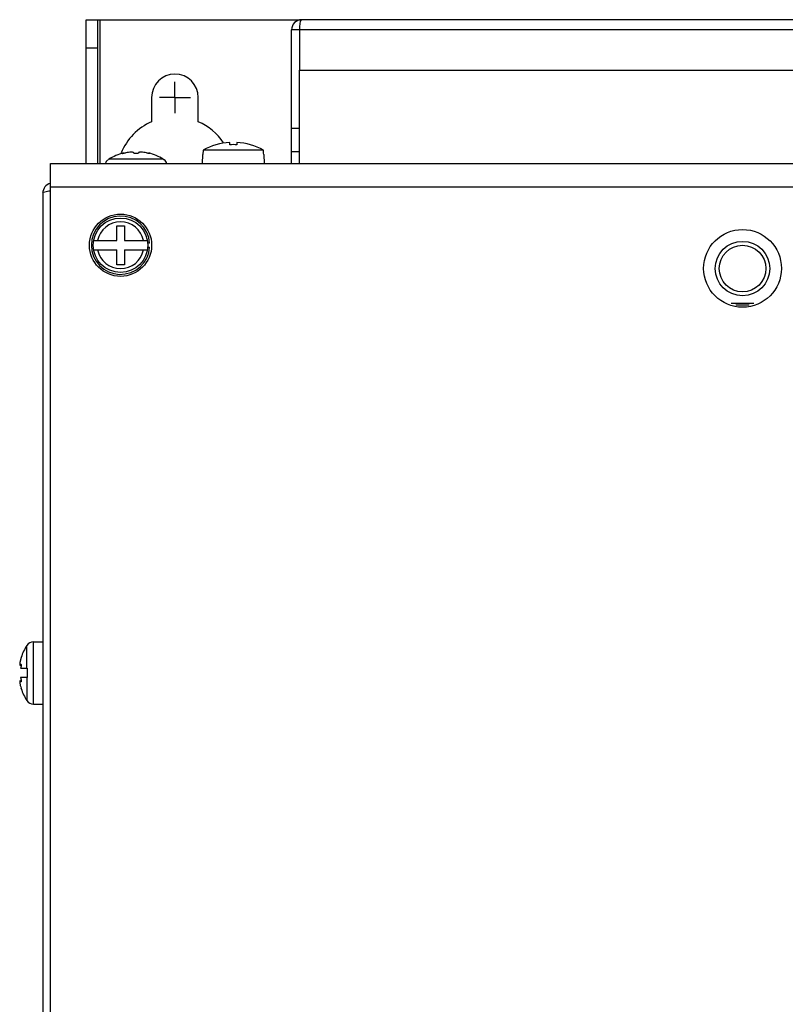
# Model space of a CAD drawing. Header units: millimetres. Extents: x 0 to 1800, y 0 to 1500.
# Tile 17 of 29: x 517 to 616, y 912 to 1039. Entities that reach past the tile are written whole.
import ezdxf

# ---------------------------------------------------------------- set-up
doc = ezdxf.new("R2010")
doc.units = ezdxf.units.MM
doc.header["$LTSCALE"] = 99
doc.linetypes.add('CENTER', pattern=[0.6, 0.375, -0.075, 0.075, -0.075])
doc.layers.get('0').update_dxf_attribs({"linetype": 'CONTINUOUS'})
for name, color, linetype in [('002_AXIS', 7, 'CONTINUOUS'), ('00_COMPONENTS', 7, 'CONTINUOUS'), ('03_AXES', 7, 'CONTINUOUS')]:
    doc.layers.add(name, color=color, linetype=linetype)

msp = doc.modelspace()

# ---------------------------------------------------------------- linework, layer by layer
at = {"color": 7, "linetype": 'CONTINUOUS'}
for p, q in [((552.46, 1020.13), (552.46, 1037.31)), ((553.46, 1037.31), (552.46, 1037.31)), ((553.46, 1024.61), (552.46, 1024.61)), ((541.07, 1021.64), (541.06, 1021.45)), ((541.08, 1021.83), (541.07, 1021.64)), ((548.85, 1021.83), (541.08, 1021.83)), ((544.51, 1022.52), (544.51, 1022.83)), ((545.41, 1022.83), (545.41, 1022.52)), ((548.85, 1021.64), (548.85, 1021.83)), ((548.86, 1021.45), (548.85, 1021.64)), ((528.9, 1020.61), (528.85, 1020.61)), ((528.97, 1020.66), (528.9, 1020.61)), ((530.82, 1021.47), (530.82, 1021.4)), ((534.1, 1021.47), (534.1, 1021.4)), ((536.02, 1020.61), (535.96, 1020.66)), ((536.07, 1020.61), (536.02, 1020.61)), ((541.06, 1021.26), (541.02, 1021.26)), ((541.06, 1021.45), (541.06, 1021.26)), ((548.87, 1021.26), (548.86, 1021.45)), ((548.9, 1021.26), (548.87, 1021.26)), ((553.46, 1021.61), (552.46, 1021.61)), ((529.97, 1010.21), (529.97, 1012.11)), ((529.97, 1012.11), (530.96, 1012.11)), ((530.96, 1012.11), (530.96, 1010.21)), ((527.01, 1010.21), (529.97, 1010.21)), ((527.01, 1009.01), (529.97, 1009.01)), ((529.97, 1007.11), (529.97, 1009.01)), ((530.96, 1010.21), (533.91, 1010.21)), ((530.96, 1009.01), (530.96, 1007.11)), ((530.96, 1009.01), (533.91, 1009.01)), ((534.2, 1009.86), (533.95, 1009.86)), ((533.95, 1009.36), (534.2, 1009.36)), ((530.96, 1007.11), (529.97, 1007.11)), ((517.68, 956.6), (517.59, 956.31)), ((517.68, 956.6), (517.68, 956.61)), ((517.68, 956.61), (517.68, 956.61)), ((517.68, 956.61), (517.68, 956.6)), ((517.52, 955.63), (517.68, 955.63)), ((517.6, 955.21), (518.46, 955.21)), ((518.46, 955.21), (518.46, 954.01)), ((517.52, 953.59), (517.68, 953.59)), ((518.46, 954.01), (517.6, 954.01)), ((517.59, 952.91), (517.62, 952.82)), ((517.62, 952.82), (517.66, 952.68)), ((517.66, 952.68), (517.68, 952.61)), ((517.68, 952.61), (517.66, 952.68)), ((517.68, 952.61), (517.68, 952.61)), ((517.68, 952.61), (517.68, 952.61))]:
    msp.add_line(p, q, dxfattribs=at)
at = {"color": 3, "linetype": 'CONTINUOUS'}
for p, q in [((553.46, 1020.13), (553.46, 1032.11)), ((521.46, 514.13), (521.46, 1020.13)), ((521.46, 1020.13), (759.46, 1020.13))]:
    msp.add_line(p, q, dxfattribs=at)
at = {"color": 9, "linetype": 'CONTINUOUS'}
for p, q in [((535.96, 1020.66), (528.97, 1020.66)), ((521.46, 1017.13), (759.46, 1017.13)), ((519.25, 950.61), (519.25, 958.61)), ((518.41, 955.21), (518.41, 958.15)), ((517.66, 955.72), (517.59, 955.72)), ((517.66, 953.5), (517.59, 953.5)), ((518.41, 954.01), (518.41, 951.06))]:
    msp.add_line(p, q, dxfattribs=at)
at = {"color": 7, "linetype": 'CONTINUOUS'}
for radius in [4, 3.5]:
    msp.add_circle((530.46, 1009.61), radius, dxfattribs=at)
for centre, radius, start, end in [((553.76, 1037.31), 1.3, 90, 180), ((544.96, 1014.86), 7.98, 93.2322, 119.1178), ((544.96, 1014.86), 7.68, 86.6396, 93.3604), ((544.96, 1014.86), 7.98, 60.8822, 86.7678), ((529.46, 1019.82), 1, 127.7932, 164.6385), ((532.46, 1015.21), 6.47, 104.6606, 122.6763), ((532.46, 1015.21), 6.47, 57.3237, 75.3394), ((535.46, 1019.82), 1, 15.3615, 52.2068), ((530.46, 1009.61), 3.75, 3.8226, 356.1774), ((519.25, 957.61), 1, 90, 146.9443), ((519.25, 951.61), 1, 213.0557, 270)]:
    msp.add_arc(centre, radius, start, end, dxfattribs=at)
at = {"color": 9, "linetype": 'CONTINUOUS'}
for start, end in [(11.4952, 168.5048), (191.4952, 348.5048)]:
    msp.add_arc((530.46, 1009.61), 3.01, start, end, dxfattribs=at)
at = {"color": 7, "linetype": 'CONTINUOUS'}
for points, knots in [([(553.76, 1038.61), (553.72, 1038.61), (553.63, 1038.51), (553.53, 1038.2), (553.49, 1037.89), (553.47, 1037.66)], [0, 0, 0, 0, 0.117697, 0.321784, 1, 1, 1, 1]), ([(530.69, 1021.4), (530.69, 1021.41), (530.7, 1021.42), (530.73, 1021.43), (530.77, 1021.45), (530.8, 1021.46), (530.82, 1021.47)], [0, 0, 0, 0, 0.101618, 0.307155, 0.612285, 1, 1, 1, 1]), ([(530.82, 1021.4), (530.8, 1021.4), (530.77, 1021.39), (530.73, 1021.39), (530.71, 1021.39), (530.7, 1021.39), (530.69, 1021.4), (530.69, 1021.4)], [0, 0, 0, 0, 0.408793, 0.717961, 0.8299, 0.912343, 1, 1, 1, 1]), ([(531.14, 1021.47), (531.09, 1021.46), (530.98, 1021.43), (530.87, 1021.41), (530.82, 1021.4)], [0, 0, 0, 0, 0.506375, 1, 1, 1, 1]), ([(532.16, 1021.47), (532.16, 1021.48), (532.16, 1021.5), (532.14, 1021.52), (532.11, 1021.54), (532.05, 1021.56), (531.95, 1021.58), (531.75, 1021.58), (531.48, 1021.56), (531.25, 1021.51), (531.14, 1021.47)], [0, 0, 0, 0, 0.021907, 0.046865, 0.078145, 0.117324, 0.220545, 0.354072, 0.676727, 1, 1, 1, 1]), ([(532.76, 1021.47), (532.76, 1021.46), (532.74, 1021.44), (532.71, 1021.43), (532.66, 1021.41), (532.57, 1021.4), (532.46, 1021.39), (532.35, 1021.4), (532.27, 1021.41), (532.21, 1021.43), (532.18, 1021.44), (532.16, 1021.46), (532.16, 1021.47)], [0, 0, 0, 0, 0.058632, 0.105837, 0.165929, 0.319288, 0.5, 0.680713, 0.834071, 0.894164, 0.941368, 1, 1, 1, 1]), ([(533.78, 1021.47), (533.67, 1021.51), (533.45, 1021.56), (533.17, 1021.58), (532.97, 1021.58), (532.87, 1021.56), (532.81, 1021.54), (532.78, 1021.52), (532.77, 1021.5), (532.76, 1021.48), (532.76, 1021.47)], [0, 0, 0, 0, 0.323263, 0.645923, 0.779454, 0.882676, 0.921854, 0.953134, 0.978092, 1, 1, 1, 1]), ([(534.11, 1021.4), (534.05, 1021.41), (533.94, 1021.43), (533.84, 1021.46), (533.78, 1021.47)], [0, 0, 0, 0, 0.493625, 1, 1, 1, 1]), ([(534.1, 1021.47), (534.12, 1021.46), (534.15, 1021.45), (534.19, 1021.43), (534.22, 1021.42), (534.23, 1021.41), (534.23, 1021.4)], [0, 0, 0, 0, 0.387715, 0.692844, 0.898382, 1, 1, 1, 1]), ([(534.23, 1021.4), (534.23, 1021.4), (534.22, 1021.39), (534.21, 1021.39), (534.19, 1021.39), (534.15, 1021.39), (534.12, 1021.4), (534.11, 1021.4)], [0, 0, 0, 0, 0.087657, 0.170099, 0.282039, 0.591207, 1, 1, 1, 1]), ([(517.5, 955.86), (517.5, 955.84), (517.49, 955.8), (517.49, 955.75), (517.49, 955.72)], [0, 0, 0, 0, 0.28599, 1, 1, 1, 1]), ([(517.53, 956.04), (517.53, 956.03), (517.52, 955.96), (517.51, 955.9), (517.5, 955.86)], [0, 0, 0, 0, 0.268139, 1, 1, 1, 1]), ([(517.59, 956.31), (517.59, 956.29), (517.57, 956.2), (517.55, 956.11), (517.53, 956.04)], [0, 0, 0, 0, 0.255951, 1, 1, 1, 1]), ([(517.49, 955.72), (517.49, 955.72), (517.49, 955.71), (517.49, 955.7), (517.49, 955.69)], [0, 0, 0, 0, 0.265752, 1, 1, 1, 1]), ([(517.49, 955.69), (517.49, 955.69), (517.49, 955.67), (517.49, 955.65), (517.5, 955.64)], [0, 0, 0, 0, 0.308398, 1, 1, 1, 1]), ([(517.5, 955.64), (517.5, 955.64), (517.51, 955.63), (517.51, 955.63), (517.52, 955.63)], [0, 0, 0, 0, 0.563531, 1, 1, 1, 1]), ([(517.52, 955.63), (517.52, 955.63), (517.54, 955.63), (517.56, 955.66), (517.58, 955.69), (517.59, 955.72)], [0, 0, 0, 0, 0.134855, 0.341532, 1, 1, 1, 1]), ([(517.59, 955.72), (517.6, 955.73), (517.61, 955.74), (517.63, 955.76), (517.64, 955.76)], [0, 0, 0, 0, 0.621532, 1, 1, 1, 1]), ([(517.68, 955.63), (517.68, 955.59), (517.67, 955.51), (517.66, 955.4), (517.63, 955.3), (517.61, 955.23), (517.6, 955.21)], [0, 0, 0, 0, 0.25759, 0.537391, 0.796492, 1, 1, 1, 1]), ([(517.64, 955.76), (517.65, 955.76), (517.67, 955.72), (517.67, 955.68), (517.68, 955.65), (517.68, 955.63)], [0, 0, 0, 0, 0.312822, 0.611055, 1, 1, 1, 1]), ([(517.5, 953.57), (517.5, 953.57), (517.49, 953.55), (517.49, 953.54), (517.49, 953.52)], [0, 0, 0, 0, 0.193646, 1, 1, 1, 1]), ([(517.49, 953.52), (517.49, 953.52), (517.49, 953.51), (517.49, 953.5), (517.49, 953.5)], [0, 0, 0, 0, 0.234218, 1, 1, 1, 1]), ([(517.49, 953.5), (517.49, 953.49), (517.49, 953.44), (517.5, 953.39), (517.5, 953.36)], [0, 0, 0, 0, 0.212545, 1, 1, 1, 1]), ([(517.52, 953.59), (517.51, 953.59), (517.51, 953.59), (517.5, 953.58), (517.5, 953.57)], [0, 0, 0, 0, 0.436485, 1, 1, 1, 1]), ([(517.5, 953.36), (517.5, 953.34), (517.51, 953.28), (517.52, 953.22), (517.53, 953.17)], [0, 0, 0, 0, 0.23013, 1, 1, 1, 1]), ([(517.59, 953.5), (517.58, 953.52), (517.56, 953.55), (517.54, 953.58), (517.52, 953.59), (517.52, 953.59)], [0, 0, 0, 0, 0.658389, 0.865096, 1, 1, 1, 1]), ([(517.64, 953.46), (517.63, 953.46), (517.61, 953.47), (517.6, 953.49), (517.59, 953.5)], [0, 0, 0, 0, 0.378468, 1, 1, 1, 1]), ([(517.6, 954.01), (517.61, 953.98), (517.63, 953.92), (517.66, 953.81), (517.67, 953.7), (517.68, 953.62), (517.68, 953.59)], [0, 0, 0, 0, 0.203508, 0.462609, 0.74241, 1, 1, 1, 1]), ([(517.68, 953.59), (517.68, 953.57), (517.67, 953.54), (517.67, 953.49), (517.65, 953.46), (517.64, 953.46)], [0, 0, 0, 0, 0.388945, 0.687178, 1, 1, 1, 1]), ([(517.53, 953.17), (517.54, 953.15), (517.56, 953.06), (517.58, 952.97), (517.59, 952.91)], [0, 0, 0, 0, 0.241391, 1, 1, 1, 1])]:
    msp.add_open_spline(points, degree=3, knots=knots, dxfattribs=at)
msp.add_open_spline([(553.47, 1037.66), (553.47, 1037.54), (553.46, 1037.42), (553.46, 1037.31)], degree=3, dxfattribs=at)
at = {"layer": '002_AXIS', "color": 7, "linetype": 'CONTINUOUS'}
for p, q in [((727.16, 1038.61), (553.76, 1038.61)), ((553.46, 1037.31), (553.46, 1032.11)), ((553.46, 1032.11), (727.46, 1032.11)), ((611.31, 1001.91), (609.61, 1001.91)), ((519.25, 958.61), (520.46, 958.61)), ((519.25, 950.61), (520.46, 950.61))]:
    msp.add_line(p, q, dxfattribs=at)
at = {"layer": '002_AXIS', "color": 9, "linetype": 'CONTINUOUS'}
msp.add_line((727.46, 1037.31), (553.46, 1037.31), dxfattribs=at)
at = {"layer": '002_AXIS', "color": 7, "linetype": 'CENTER'}
for q in [(537.46, 1030.61), (535.46, 1028.61), (537.46, 1026.61), (539.46, 1028.61)]:
    msp.add_line((537.46, 1028.61), q, dxfattribs=at)
at = {"layer": '002_AXIS', "color": 3, "linetype": 'CONTINUOUS'}
msp.add_circle((610.46, 1006.63), 5, dxfattribs=at)
at = {"layer": '002_AXIS', "color": 7, "linetype": 'CONTINUOUS'}
for start, end in [(146.9443, 162.0799), (197.9201, 213.0557)]:
    msp.add_arc((523.86, 954.61), 6.5, start, end, dxfattribs=at)
at = {"layer": '00_COMPONENTS', "color": 3, "linetype": 'CONTINUOUS'}
for p, q in [((526.06, 1020.13), (526.06, 1038.61)), ((520.46, 1016.31), (520.46, 513.41))]:
    msp.add_line(p, q, dxfattribs=at)
at = {"layer": '00_COMPONENTS', "color": 7, "linetype": 'CONTINUOUS'}
for p, q in [((526.06, 1038.61), (553.76, 1038.61)), ((527.56, 1020.13), (527.56, 1038.61)), ((527.86, 1020.13), (527.86, 1038.61)), ((526.06, 1034.97), (527.56, 1034.97)), ((534.46, 1028.61), (534.46, 1025.48)), ((540.46, 1025.48), (540.46, 1028.61)), ((611.93, 1002.11), (608.99, 1002.11))]:
    msp.add_line(p, q, dxfattribs=at)
for radius in [3.5, 3]:
    msp.add_circle((610.46, 1006.61), radius, dxfattribs=at)
for centre, radius, start, end in [((537.46, 1028.61), 3, 0, 180), ((537.46, 1018.61), 7.5, 113.5782, 157.541), ((537.46, 1018.61), 7.5, 33.7492, 66.4218)]:
    msp.add_arc(centre, radius, start, end, dxfattribs=at)
at = {"layer": '00_COMPONENTS', "color": 3, "linetype": 'CONTINUOUS'}
for centre, radius, start, end in [((521.76, 1016.31), 1.3, 104.6646, 180), ((521.78, 1010.79), 5.82, 92.8375, 93.6856)]:
    msp.add_arc(centre, radius, start, end, dxfattribs=at)
msp.add_open_spline([(520.46, 1016.31), (520.46, 1016.41), (520.9, 1016.55), (521.18, 1016.58), (521.41, 1016.6)], degree=3, knots=[0, 0, 0, 0, 0.312534, 1, 1, 1, 1], dxfattribs=at)
at = {"layer": '03_AXES', "color": 7, "linetype": 'CONTINUOUS'}
for p, q in [((541.02, 1021.26), (540.98, 1020.13)), ((548.9, 1021.26), (548.94, 1020.13))]:
    msp.add_line(p, q, dxfattribs=at)

doc.saveas('drawing.dxf')
